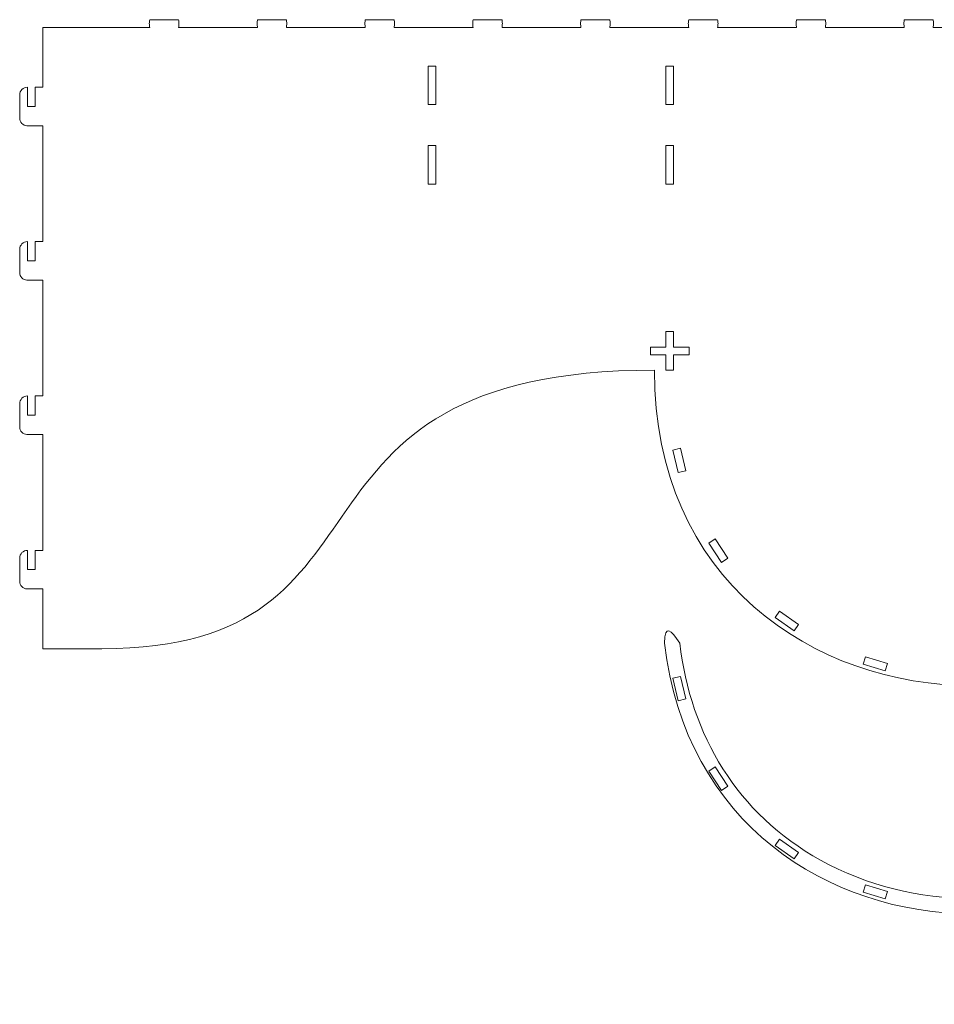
# Model space of a CAD drawing. Header units: centimetres. Extents: x -132 to 124, y -95 to 91.
# Tile 7 of 56: x -42 to -15, y -63 to -35. Entities that reach past the tile are written whole.
import ezdxf

# ---------------------------------------------------------------- set-up
doc = ezdxf.new("R2010")
doc.units = ezdxf.units.CM
doc.header["$MEASUREMENT"] = 0
doc.layers.add('Layer 1', color=7, linetype='Continuous')

msp = doc.modelspace()

# ---------------------------------------------------------------- linework, layer by layer
at = {"layer": 'Layer 1', "lineweight": 15}
for points, knots in [([(-41.68547, -36.70019), (-41.68547, -36.70019), (-41.68547, -37.2628), (-41.68547, -37.2628), (-41.68547, -37.2628), (-41.68547, -37.2628), (-41.4605, -37.2628), (-41.4605, -37.2628), (-41.4605, -37.2628), (-41.4605, -37.2628), (-41.4605, -36.70019), (-41.4605, -36.70019), (-41.4605, -36.70019), (-41.4605, -36.70019), (-41.23552, -36.70019), (-41.23552, -36.70019), (-41.23552, -36.70019), (-41.23552, -36.70019), (-41.23552, -34.95664), (-41.23552, -34.95664)], [0, 0, 0, 0, 0.16666667, 0.16666667, 0.16666667, 0.16666667, 0.33333333, 0.33333333, 0.33333333, 0.33333333, 0.5, 0.5, 0.5, 0.5, 0.66666667, 0.66666667, 0.66666667, 0.66666667, 1, 1, 1, 1]), ([(-41.23552, -34.95664), (-39.75683, -34.95664), (-39.89561, -34.95664), (-38.1202, -34.95664), (-38.1202, -34.95664), (-38.12385, -34.91903), (-38.12786, -34.88142), (-38.13151, -34.84398), (-38.13151, -34.84398), (-38.12786, -34.80654), (-38.12385, -34.76911), (-38.1202, -34.7315)], [0, 0, 0, 0, 0.25, 0.25, 0.25, 0.25, 0.5, 0.5, 0.5, 0.5, 1, 1, 1, 1]), ([(-37.27637, -34.7315), (-37.27271, -34.76911), (-37.26906, -34.80654), (-37.26523, -34.84398), (-37.26523, -34.84398), (-37.26906, -34.88142), (-37.27271, -34.91903), (-37.27637, -34.95664)], [0, 0, 0, 0, 0.33333333, 0.33333333, 0.33333333, 0.33333333, 1, 1, 1, 1]), ([(-34.97683, -34.95664), (-34.98066, -34.91903), (-34.98432, -34.88142), (-34.98815, -34.84398), (-34.98815, -34.84398), (-34.98432, -34.80654), (-34.98066, -34.76911), (-34.97683, -34.7315)], [0, 0, 0, 0, 0.33333333, 0.33333333, 0.33333333, 0.33333333, 1, 1, 1, 1]), ([(-34.13318, -34.7315), (-34.12935, -34.76911), (-34.12552, -34.80654), (-34.12186, -34.84398), (-34.12186, -34.84398), (-34.12552, -34.88142), (-34.12935, -34.91903), (-34.13318, -34.95664)], [0, 0, 0, 0, 0.33333333, 0.33333333, 0.33333333, 0.33333333, 1, 1, 1, 1]), ([(-31.83347, -34.95664), (-31.83712, -34.91903), (-31.84096, -34.88142), (-31.84479, -34.84398), (-31.84479, -34.84398), (-31.84096, -34.80654), (-31.83712, -34.76911), (-31.83347, -34.7315)], [0, 0, 0, 0, 0.33333333, 0.33333333, 0.33333333, 0.33333333, 1, 1, 1, 1]), ([(-30.98964, -34.7315), (-30.98599, -34.76911), (-30.98233, -34.80654), (-30.97832, -34.84398), (-30.97832, -34.84398), (-30.98233, -34.88142), (-30.98599, -34.91903), (-30.98964, -34.95664)], [0, 0, 0, 0, 0.33333333, 0.33333333, 0.33333333, 0.33333333, 1, 1, 1, 1]), ([(-28.6901, -34.95664), (-28.69393, -34.91903), (-28.69759, -34.88142), (-28.70125, -34.84398), (-28.70125, -34.84398), (-28.69759, -34.80654), (-28.69393, -34.76911), (-28.6901, -34.7315)], [0, 0, 0, 0, 0.33333333, 0.33333333, 0.33333333, 0.33333333, 1, 1, 1, 1]), ([(-27.84645, -34.7315), (-27.84262, -34.76911), (-27.83879, -34.80654), (-27.83513, -34.84398), (-27.83513, -34.84398), (-27.83879, -34.88142), (-27.84262, -34.91903), (-27.84645, -34.95664)], [0, 0, 0, 0, 0.33333333, 0.33333333, 0.33333333, 0.33333333, 1, 1, 1, 1]), ([(-25.54674, -34.95664), (-25.5504, -34.91903), (-25.55423, -34.88142), (-25.55788, -34.84398), (-25.55788, -34.84398), (-25.55423, -34.80654), (-25.5504, -34.76911), (-25.54674, -34.7315)], [0, 0, 0, 0, 0.33333333, 0.33333333, 0.33333333, 0.33333333, 1, 1, 1, 1]), ([(-24.70291, -34.7315), (-24.69926, -34.76911), (-24.6956, -34.80654), (-24.6916, -34.84398), (-24.6916, -34.84398), (-24.6956, -34.88142), (-24.69926, -34.91903), (-24.70291, -34.95664)], [0, 0, 0, 0, 0.33333333, 0.33333333, 0.33333333, 0.33333333, 1, 1, 1, 1]), ([(-22.4032, -34.95664), (-22.40703, -34.91903), (-22.41086, -34.88142), (-22.41452, -34.84398), (-22.41452, -34.84398), (-22.41086, -34.80654), (-22.40703, -34.76911), (-22.4032, -34.7315)], [0, 0, 0, 0, 0.33333333, 0.33333333, 0.33333333, 0.33333333, 1, 1, 1, 1]), ([(-21.55955, -34.7315), (-21.55572, -34.76911), (-21.55206, -34.80654), (-21.54841, -34.84398), (-21.54841, -34.84398), (-21.55206, -34.88142), (-21.55572, -34.91903), (-21.55955, -34.95664)], [0, 0, 0, 0, 0.33333333, 0.33333333, 0.33333333, 0.33333333, 1, 1, 1, 1]), ([(-19.26001, -34.95664), (-19.26367, -34.91903), (-19.2675, -34.88142), (-19.27116, -34.84398), (-19.27116, -34.84398), (-19.2675, -34.80654), (-19.26367, -34.76911), (-19.26001, -34.7315)], [0, 0, 0, 0, 0.33333333, 0.33333333, 0.33333333, 0.33333333, 1, 1, 1, 1]), ([(-18.41619, -34.7315), (-18.41253, -34.76911), (-18.4087, -34.80654), (-18.40487, -34.84398), (-18.40487, -34.84398), (-18.4087, -34.88142), (-18.41253, -34.91903), (-18.41619, -34.95664)], [0, 0, 0, 0, 0.33333333, 0.33333333, 0.33333333, 0.33333333, 1, 1, 1, 1]), ([(-16.11647, -34.95664), (-16.12031, -34.91903), (-16.12414, -34.88142), (-16.12797, -34.84398), (-16.12797, -34.84398), (-16.12414, -34.80654), (-16.12031, -34.76911), (-16.11647, -34.7315)], [0, 0, 0, 0, 0.33333333, 0.33333333, 0.33333333, 0.33333333, 1, 1, 1, 1]), ([(-15.27282, -34.7315), (-15.26917, -34.76911), (-15.26534, -34.80654), (-15.26168, -34.84398), (-15.26168, -34.84398), (-15.26534, -34.88142), (-15.26917, -34.91903), (-15.27282, -34.95664)], [0, 0, 0, 0, 0.33333333, 0.33333333, 0.33333333, 0.33333333, 1, 1, 1, 1]), ([(-15.27282, -34.95664), (-15.27282, -34.95664), (-14.12305, -34.95664), (-14.12305, -34.95664), (-14.12305, -34.95664), (-14.12305, -34.95664), (-14.12305, -53.80704), (-14.12305, -53.80704), (-14.12305, -53.80704), (-14.12305, -53.80704), (-14.45947, -53.80704), (-14.45947, -53.80704), (-14.45947, -53.80704), (-14.45947, -53.80704), (-14.45947, -54.03212), (-14.45947, -54.03212), (-14.45947, -54.03212), (-14.45947, -54.03212), (-14.12305, -54.03212), (-14.12305, -54.03212), (-14.12305, -54.03212), (-14.12305, -54.03212), (-14.12305, -54.14455), (-14.12305, -54.14455)], [0, 0, 0, 0, 0.14285714, 0.14285714, 0.14285714, 0.14285714, 0.28571429, 0.28571429, 0.28571429, 0.28571429, 0.42857143, 0.42857143, 0.42857143, 0.42857143, 0.57142857, 0.57142857, 0.57142857, 0.57142857, 0.71428571, 0.71428571, 0.71428571, 0.71428571, 1, 1, 1, 1]), ([(-29.99781, -37.20655), (-29.99781, -37.20655), (-29.77294, -37.20655), (-29.77294, -37.20655), (-29.77294, -37.20655), (-29.77294, -37.20655), (-29.77294, -36.08152), (-29.77294, -36.08152), (-29.77294, -36.08152), (-29.77294, -36.08152), (-29.99781, -36.08152), (-29.99781, -36.08152), (-29.99781, -36.08152), (-29.99781, -36.08152), (-29.99781, -37.20655), (-29.99781, -37.20655)], [0, 0, 0, 0, 0.2, 0.2, 0.2, 0.2, 0.4, 0.4, 0.4, 0.4, 0.6, 0.6, 0.6, 0.6, 1, 1, 1, 1]), ([(-23.0668, -37.20655), (-23.0668, -37.20655), (-22.84173, -37.20655), (-22.84173, -37.20655), (-22.84173, -37.20655), (-22.84173, -37.20655), (-22.84173, -36.08152), (-22.84173, -36.08152), (-22.84173, -36.08152), (-22.84173, -36.08152), (-23.0668, -36.08152), (-23.0668, -36.08152), (-23.0668, -36.08152), (-23.0668, -36.08152), (-23.0668, -37.20655), (-23.0668, -37.20655)], [0, 0, 0, 0, 0.2, 0.2, 0.2, 0.2, 0.4, 0.4, 0.4, 0.4, 0.6, 0.6, 0.6, 0.6, 1, 1, 1, 1]), ([(-41.68547, -41.20036), (-41.68547, -41.20036), (-41.68547, -41.7628), (-41.68547, -41.7628), (-41.68547, -41.7628), (-41.68547, -41.7628), (-41.4605, -41.7628), (-41.4605, -41.7628), (-41.4605, -41.7628), (-41.4605, -41.7628), (-41.4605, -41.20036), (-41.4605, -41.20036), (-41.4605, -41.20036), (-41.4605, -41.20036), (-41.23552, -41.20036), (-41.23552, -41.20036), (-41.23552, -41.20036), (-41.23552, -41.20036), (-41.23552, -37.82523), (-41.23552, -37.82523), (-41.23552, -37.82523), (-41.23552, -37.82523), (-41.70184, -37.82523), (-41.70184, -37.82523), (-41.70184, -37.82523), (-41.70184, -37.82523), (-41.70184, -37.82471), (-41.70184, -37.82471)], [0, 0, 0, 0, 0.125, 0.125, 0.125, 0.125, 0.25, 0.25, 0.25, 0.25, 0.375, 0.375, 0.375, 0.375, 0.5, 0.5, 0.5, 0.5, 0.625, 0.625, 0.625, 0.625, 0.75, 0.75, 0.75, 0.75, 1, 1, 1, 1]), ([(-41.44413, -37.82523), (-41.44413, -37.82523), (-41.4605, -37.82523), (-41.4605, -37.82523), (-41.4605, -37.82523), (-41.44413, -37.82523), (-41.44413, -37.82523)], [0, 0, 0, 0, 1, 1, 1, 1.01637, 1.01637, 1.01637, 1.01637]), ([(-29.99781, -39.52821), (-29.99781, -39.52821), (-29.77294, -39.52821), (-29.77294, -39.52821), (-29.77294, -39.52821), (-29.77294, -39.52821), (-29.77294, -38.40317), (-29.77294, -38.40317), (-29.77294, -38.40317), (-29.77294, -38.40317), (-29.99781, -38.40317), (-29.99781, -38.40317), (-29.99781, -38.40317), (-29.99781, -38.40317), (-29.99781, -39.52821), (-29.99781, -39.52821)], [0, 0, 0, 0, 0.2, 0.2, 0.2, 0.2, 0.4, 0.4, 0.4, 0.4, 0.6, 0.6, 0.6, 0.6, 1, 1, 1, 1]), ([(-23.0668, -39.52821), (-23.0668, -39.52821), (-22.84173, -39.52821), (-22.84173, -39.52821), (-22.84173, -39.52821), (-22.84173, -39.52821), (-22.84173, -38.40317), (-22.84173, -38.40317), (-22.84173, -38.40317), (-22.84173, -38.40317), (-23.0668, -38.40317), (-23.0668, -38.40317), (-23.0668, -38.40317), (-23.0668, -38.40317), (-23.0668, -39.52821), (-23.0668, -39.52821)], [0, 0, 0, 0, 0.2, 0.2, 0.2, 0.2, 0.4, 0.4, 0.4, 0.4, 0.6, 0.6, 0.6, 0.6, 1, 1, 1, 1]), ([(-41.68547, -45.70036), (-41.68547, -45.70036), (-41.68547, -46.26279), (-41.68547, -46.26279), (-41.68547, -46.26279), (-41.68547, -46.26279), (-41.4605, -46.26279), (-41.4605, -46.26279), (-41.4605, -46.26279), (-41.4605, -46.26279), (-41.4605, -45.70036), (-41.4605, -45.70036), (-41.4605, -45.70036), (-41.4605, -45.70036), (-41.23552, -45.70036), (-41.23552, -45.70036), (-41.23552, -45.70036), (-41.23552, -45.70036), (-41.23552, -42.32523), (-41.23552, -42.32523), (-41.23552, -42.32523), (-41.23552, -42.32523), (-41.70184, -42.32523), (-41.70184, -42.32523), (-41.70184, -42.32523), (-41.70184, -42.32523), (-41.70184, -42.32471), (-41.70184, -42.32471)], [0, 0, 0, 0, 0.125, 0.125, 0.125, 0.125, 0.25, 0.25, 0.25, 0.25, 0.375, 0.375, 0.375, 0.375, 0.5, 0.5, 0.5, 0.5, 0.625, 0.625, 0.625, 0.625, 0.75, 0.75, 0.75, 0.75, 1, 1, 1, 1]), ([(-41.44413, -42.32523), (-41.44413, -42.32523), (-41.4605, -42.32523), (-41.4605, -42.32523), (-41.4605, -42.32523), (-41.44413, -42.32523), (-41.44413, -42.32523)], [0, 0, 0, 0, 1, 1, 1, 1.01637, 1.01637, 1.01637, 1.01637]), ([(-23.0668, -43.82343), (-23.0668, -43.82343), (-22.84183, -43.82343), (-22.84183, -43.82343), (-22.84183, -43.82343), (-22.84183, -43.82343), (-22.84183, -44.27355), (-22.84183, -44.27355), (-22.84183, -44.27355), (-22.84183, -44.27355), (-22.39171, -44.27355), (-22.39171, -44.27355), (-22.39171, -44.27355), (-22.39171, -44.27355), (-22.39171, -44.49852), (-22.39171, -44.49852), (-22.39171, -44.49852), (-22.39171, -44.49852), (-22.84183, -44.49852), (-22.84183, -44.49852), (-22.84183, -44.49852), (-22.84183, -44.49852), (-22.84183, -44.94847), (-22.84183, -44.94847), (-22.84183, -44.94847), (-22.84183, -44.94847), (-23.0668, -44.94847), (-23.0668, -44.94847), (-23.0668, -44.94847), (-23.0668, -44.94847), (-23.0668, -44.49852), (-23.0668, -44.49852), (-23.0668, -44.49852), (-23.0668, -44.49852), (-23.51675, -44.49852), (-23.51675, -44.49852), (-23.51675, -44.49852), (-23.51675, -44.49852), (-23.51675, -44.27355), (-23.51675, -44.27355), (-23.51675, -44.27355), (-23.51675, -44.27355), (-23.0668, -44.27355), (-23.0668, -44.27355), (-23.0668, -44.27355), (-23.0668, -44.27355), (-23.0668, -43.82343), (-23.0668, -43.82343)], [0, 0, 0, 0, 0.07692308, 0.07692308, 0.07692308, 0.07692308, 0.15384615, 0.15384615, 0.15384615, 0.15384615, 0.23076923, 0.23076923, 0.23076923, 0.23076923, 0.30769231, 0.30769231, 0.30769231, 0.30769231, 0.38461538, 0.38461538, 0.38461538, 0.38461538, 0.46153846, 0.46153846, 0.46153846, 0.46153846, 0.53846154, 0.53846154, 0.53846154, 0.53846154, 0.61538462, 0.61538462, 0.61538462, 0.61538462, 0.69230769, 0.69230769, 0.69230769, 0.69230769, 0.76923077, 0.76923077, 0.76923077, 0.76923077, 0.84615385, 0.84615385, 0.84615385, 0.84615385, 1, 1, 1, 1]), ([(-41.68547, -50.20018), (-41.68547, -50.20018), (-41.68547, -50.76279), (-41.68547, -50.76279), (-41.68547, -50.76279), (-41.68547, -50.76279), (-41.4605, -50.76279), (-41.4605, -50.76279), (-41.4605, -50.76279), (-41.4605, -50.76279), (-41.4605, -50.20018), (-41.4605, -50.20018), (-41.4605, -50.20018), (-41.4605, -50.20018), (-41.23552, -50.20018), (-41.23552, -50.20018), (-41.23552, -50.20018), (-41.23552, -50.20018), (-41.23552, -46.82523), (-41.23552, -46.82523), (-41.23552, -46.82523), (-41.23552, -46.82523), (-41.70184, -46.82523), (-41.70184, -46.82523), (-41.70184, -46.82523), (-41.70184, -46.82523), (-41.70184, -46.8247), (-41.70184, -46.8247)], [0, 0, 0, 0, 0.125, 0.125, 0.125, 0.125, 0.25, 0.25, 0.25, 0.25, 0.375, 0.375, 0.375, 0.375, 0.5, 0.5, 0.5, 0.5, 0.625, 0.625, 0.625, 0.625, 0.75, 0.75, 0.75, 0.75, 1, 1, 1, 1]), ([(-41.44413, -46.82523), (-41.44413, -46.82523), (-41.4605, -46.82523), (-41.4605, -46.82523), (-41.4605, -46.82523), (-41.44413, -46.82523), (-41.44413, -46.82523)], [0, 0, 0, 0, 1, 1, 1, 1.01637, 1.01637, 1.01637, 1.01637]), ([(-22.64646, -47.2259), (-22.64646, -47.2259), (-22.48678, -47.88184), (-22.48678, -47.88184), (-22.48678, -47.88184), (-22.48678, -47.88184), (-22.70531, -47.93512), (-22.70531, -47.93512), (-22.70531, -47.93512), (-22.70531, -47.93512), (-22.86516, -47.27918), (-22.86516, -47.27918), (-22.86516, -47.27918), (-22.86516, -47.27918), (-22.64646, -47.2259), (-22.64646, -47.2259)], [0, 0, 0, 0, 0.2, 0.2, 0.2, 0.2, 0.4, 0.4, 0.4, 0.4, 0.6, 0.6, 0.6, 0.6, 1, 1, 1, 1]), ([(-21.63303, -49.86655), (-21.63303, -49.86655), (-21.25953, -50.42881), (-21.25953, -50.42881), (-21.25953, -50.42881), (-21.25953, -50.42881), (-21.44689, -50.55331), (-21.44689, -50.55331), (-21.44689, -50.55331), (-21.44689, -50.55331), (-21.82057, -49.99105), (-21.82057, -49.99105), (-21.82057, -49.99105), (-21.82057, -49.99105), (-21.63303, -49.86655), (-21.63303, -49.86655)], [0, 0, 0, 0, 0.2, 0.2, 0.2, 0.2, 0.4, 0.4, 0.4, 0.4, 0.6, 0.6, 0.6, 0.6, 1, 1, 1, 1]), ([(-39.51566, -53.06896), (-39.51566, -53.06896), (-41.23552, -53.06896), (-41.23552, -53.06896), (-41.23552, -53.06896), (-41.23552, -53.06896), (-41.23552, -51.3254), (-41.23552, -51.3254), (-41.23552, -51.3254), (-41.23552, -51.3254), (-41.70184, -51.3254), (-41.70184, -51.3254), (-41.70184, -51.3254), (-41.70184, -51.3254), (-41.70184, -51.3247), (-41.70184, -51.3247)], [0, 0, 0, 0, 0.2, 0.2, 0.2, 0.2, 0.4, 0.4, 0.4, 0.4, 0.6, 0.6, 0.6, 0.6, 1, 1, 1, 1]), ([(-41.44413, -51.3254), (-41.44413, -51.3254), (-41.4605, -51.3254), (-41.4605, -51.3254), (-41.4605, -51.3254), (-41.44413, -51.3254), (-41.44413, -51.3254)], [0, 0, 0, 0, 1, 1, 1, 1.01637, 1.01637, 1.01637, 1.01637]), ([(-19.75192, -51.97246), (-19.75192, -51.97246), (-19.20081, -52.36218), (-19.20081, -52.36218), (-19.20081, -52.36218), (-19.20081, -52.36218), (-19.33088, -52.5459), (-19.33088, -52.5459), (-19.33088, -52.5459), (-19.33088, -52.5459), (-19.882, -52.15616), (-19.882, -52.15616), (-19.882, -52.15616), (-19.882, -52.15616), (-19.75192, -51.97246), (-19.75192, -51.97246)], [0, 0, 0, 0, 0.2, 0.2, 0.2, 0.2, 0.4, 0.4, 0.4, 0.4, 0.6, 0.6, 0.6, 0.6, 1, 1, 1, 1]), ([(-5.14117, -52.90401), (-6.32925, -63.43292), (-21.91582, -63.42409), (-23.10476, -52.90401), (-23.10476, -52.90401), (-23.11173, -52.32768), (-22.90957, -52.52617), (-22.66422, -52.90401), (-22.66422, -52.90401), (-22.3433, -55.59008), (-21.00095, -57.87654), (-18.5574, -59.2306), (-18.5574, -59.2306), (-17.20983, -59.9771), (-15.67123, -60.34582), (-14.14256, -60.34942), (-14.14256, -60.34942), (-12.60222, -60.35298), (-11.04952, -59.98588), (-9.69114, -59.23439), (-9.69114, -59.23439), (-7.24429, -57.88075), (-5.90228, -55.59212), (-5.58171, -52.90401), (-5.58171, -52.90401), (-5.2547, -52.42061), (-5.13734, -52.5565), (-5.14117, -52.90401)], [0, 0, 0, 0, 0.125, 0.125, 0.125, 0.125, 0.25, 0.25, 0.25, 0.25, 0.375, 0.375, 0.375, 0.375, 0.5, 0.5, 0.5, 0.5, 0.625, 0.625, 0.625, 0.625, 0.75, 0.75, 0.75, 0.75, 1, 1, 1, 1]), ([(-17.25162, -53.30186), (-17.25162, -53.30186), (-16.60525, -53.49599), (-16.60525, -53.49599), (-16.60525, -53.49599), (-16.60525, -53.49599), (-16.67003, -53.71153), (-16.67003, -53.71153), (-16.67003, -53.71153), (-16.67003, -53.71153), (-17.31639, -53.51741), (-17.31639, -53.51741), (-17.31639, -53.51741), (-17.31639, -53.51741), (-17.25162, -53.30186), (-17.25162, -53.30186)], [0, 0, 0, 0, 0.2, 0.2, 0.2, 0.2, 0.4, 0.4, 0.4, 0.4, 0.6, 0.6, 0.6, 0.6, 1, 1, 1, 1]), ([(-22.64646, -53.87417), (-22.64646, -53.87417), (-22.48678, -54.52993), (-22.48678, -54.52993), (-22.48678, -54.52993), (-22.48678, -54.52993), (-22.70531, -54.5832), (-22.70531, -54.5832), (-22.70531, -54.5832), (-22.70531, -54.5832), (-22.86516, -53.92736), (-22.86516, -53.92736), (-22.86516, -53.92736), (-22.86516, -53.92736), (-22.64646, -53.87417), (-22.64646, -53.87417)], [0, 0, 0, 0, 0.2, 0.2, 0.2, 0.2, 0.4, 0.4, 0.4, 0.4, 0.6, 0.6, 0.6, 0.6, 1, 1, 1, 1]), ([(-21.63303, -56.51474), (-21.63303, -56.51474), (-21.25953, -57.07698), (-21.25953, -57.07698), (-21.25953, -57.07698), (-21.25953, -57.07698), (-21.44689, -57.20138), (-21.44689, -57.20138), (-21.44689, -57.20138), (-21.44689, -57.20138), (-21.82057, -56.63934), (-21.82057, -56.63934), (-21.82057, -56.63934), (-21.82057, -56.63934), (-21.63303, -56.51474), (-21.63303, -56.51474)], [0, 0, 0, 0, 0.2, 0.2, 0.2, 0.2, 0.4, 0.4, 0.4, 0.4, 0.6, 0.6, 0.6, 0.6, 1, 1, 1, 1]), ([(-19.75192, -58.62052), (-19.75192, -58.62052), (-19.20081, -59.01034), (-19.20081, -59.01034), (-19.20081, -59.01034), (-19.20081, -59.01034), (-19.33088, -59.19406), (-19.33088, -59.19406), (-19.33088, -59.19406), (-19.33088, -59.19406), (-19.882, -58.80424), (-19.882, -58.80424), (-19.882, -58.80424), (-19.882, -58.80424), (-19.75192, -58.62052), (-19.75192, -58.62052)], [0, 0, 0, 0, 0.2, 0.2, 0.2, 0.2, 0.4, 0.4, 0.4, 0.4, 0.6, 0.6, 0.6, 0.6, 1, 1, 1, 1]), ([(-17.25162, -59.95009), (-17.25162, -59.95009), (-16.60525, -60.14421), (-16.60525, -60.14421), (-16.60525, -60.14421), (-16.60525, -60.14421), (-16.67003, -60.35963), (-16.67003, -60.35963), (-16.67003, -60.35963), (-16.67003, -60.35963), (-17.31639, -60.16544), (-17.31639, -60.16544), (-17.31639, -60.16544), (-17.31639, -60.16544), (-17.25162, -59.95009), (-17.25162, -59.95009)], [0, 0, 0, 0, 0.2, 0.2, 0.2, 0.2, 0.4, 0.4, 0.4, 0.4, 0.6, 0.6, 0.6, 0.6, 1, 1, 1, 1])]:
    msp.add_open_spline(points, degree=3, knots=knots, dxfattribs=at)
for points in [[(-38.1202, -34.7315), (-38.1202, -34.7315), (-37.27637, -34.7315), (-37.27637, -34.7315)], [(-37.27637, -34.95664), (-37.27637, -34.95664), (-34.97683, -34.95664), (-34.97683, -34.95664)], [(-34.97683, -34.7315), (-34.97683, -34.7315), (-34.13318, -34.7315), (-34.13318, -34.7315)], [(-34.13318, -34.95664), (-34.13318, -34.95664), (-31.83347, -34.95664), (-31.83347, -34.95664)], [(-31.83347, -34.7315), (-31.83347, -34.7315), (-30.98964, -34.7315), (-30.98964, -34.7315)], [(-30.98964, -34.95664), (-30.98964, -34.95664), (-28.6901, -34.95664), (-28.6901, -34.95664)], [(-28.6901, -34.7315), (-28.6901, -34.7315), (-27.84645, -34.7315), (-27.84645, -34.7315)], [(-27.84645, -34.95664), (-27.84645, -34.95664), (-25.54674, -34.95664), (-25.54674, -34.95664)], [(-25.54674, -34.7315), (-25.54674, -34.7315), (-24.70291, -34.7315), (-24.70291, -34.7315)], [(-24.70291, -34.95664), (-24.70291, -34.95664), (-22.4032, -34.95664), (-22.4032, -34.95664)], [(-22.4032, -34.7315), (-22.4032, -34.7315), (-21.55955, -34.7315), (-21.55955, -34.7315)], [(-21.55955, -34.95664), (-21.55955, -34.95664), (-19.26001, -34.95664), (-19.26001, -34.95664)], [(-19.26001, -34.7315), (-19.26001, -34.7315), (-18.41619, -34.7315), (-18.41619, -34.7315)], [(-18.41619, -34.95664), (-18.41619, -34.95664), (-16.11647, -34.95664), (-16.11647, -34.95664)], [(-16.11647, -34.7315), (-16.11647, -34.7315), (-15.27282, -34.7315), (-15.27282, -34.7315)], [(-41.91045, -36.92534), (-41.91045, -36.80153), (-41.80928, -36.70019), (-41.68547, -36.70019)], [(-41.91045, -37.60026), (-41.91045, -37.60026), (-41.91045, -36.92534), (-41.91045, -36.92534)], [(-41.70184, -37.82471), (-41.81798, -37.81635), (-41.91045, -37.71867), (-41.91045, -37.60026)], [(-41.91045, -41.42516), (-41.91045, -41.30153), (-41.80928, -41.20036), (-41.68547, -41.20036)], [(-41.91045, -42.10043), (-41.91045, -42.10043), (-41.91045, -41.42516), (-41.91045, -41.42516)], [(-41.70184, -42.32471), (-41.81798, -42.31635), (-41.91045, -42.21866), (-41.91045, -42.10043)], [(-23.40427, -44.94847), (-35.01044, -44.94847), (-30.34258, -53.06896), (-39.51566, -53.06896)], [(-14.12305, -54.14455), (-18.76357, -54.14313), (-23.40427, -51.0764), (-23.40427, -44.94847)], [(-41.91045, -45.92516), (-41.91045, -45.80153), (-41.80928, -45.70036), (-41.68547, -45.70036)], [(-41.91045, -46.60043), (-41.91045, -46.60043), (-41.91045, -45.92516), (-41.91045, -45.92516)], [(-41.70184, -46.8247), (-41.81798, -46.81635), (-41.91045, -46.71849), (-41.91045, -46.60043)], [(-41.91045, -50.42533), (-41.91045, -50.3017), (-41.80928, -50.20018), (-41.68547, -50.20018)], [(-41.91045, -51.10025), (-41.91045, -51.10025), (-41.91045, -50.42533), (-41.91045, -50.42533)], [(-41.70184, -51.3247), (-41.81798, -51.31617), (-41.91045, -51.21866), (-41.91045, -51.10025)]]:
    msp.add_open_spline(points, degree=3, dxfattribs=at)

doc.saveas('drawing.dxf')
